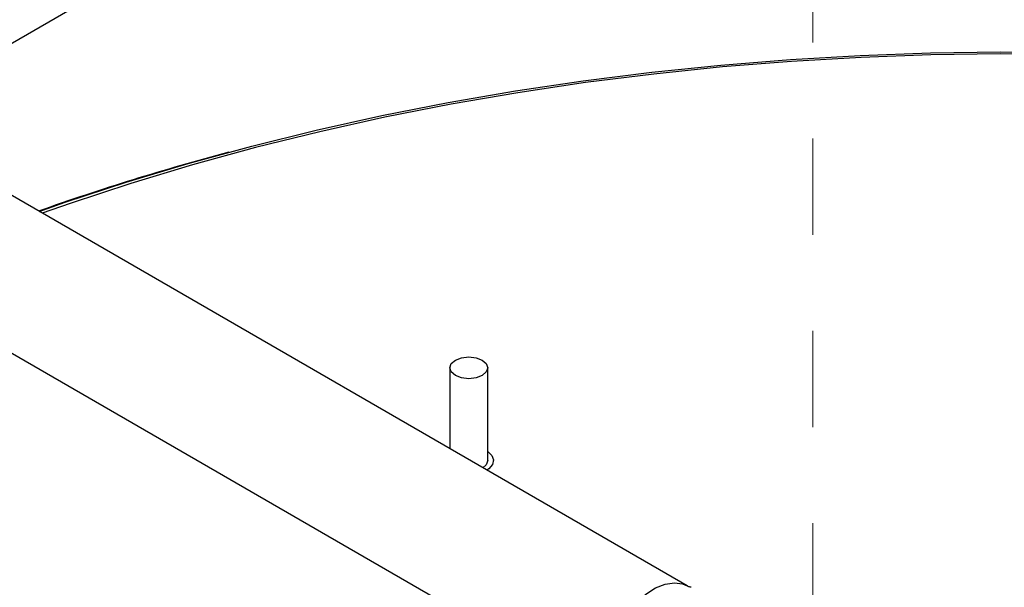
# Model space of a CAD drawing. Header units: millimetres. Extents: x 0 to 420, y 0 to 297.
# Tile 57 of 78: x 147.97 to 160.98, y 180.09 to 187.59. Entities that reach past the tile are written whole.
import ezdxf

# ---------------------------------------------------------------- set-up
doc = ezdxf.new("R2010")
doc.units = ezdxf.units.MM
doc.linetypes.add('PHANTOM', pattern=[12.7, 6.35, -1.27, 1.27, -1.27, 1.27, -1.27])

msp = doc.modelspace()

# ---------------------------------------------------------------- linework, layer by layer
at = {"color": 7, "linetype": 'PHANTOM', "lineweight": 18}
msp.add_line((158.456, 206.337), (158.456, 157.534), dxfattribs=at)
at = {"color": 7, "linetype": 'Continuous', "lineweight": 25}
for p, q in [((159.964, 194.255), (146.129, 186.268)), ((156.794, 180.111), (145.325, 186.732)), ((144.425, 185.173), (155.894, 178.552)), ((153.658, 182.991), (153.658, 181.921)), ((154.158, 181.766), (154.158, 182.991)), ((154.233, 181.763), (154.233, 181.766))]:
    msp.add_line(p, q, dxfattribs=at)
at = {"color": 7, "linetype": 'Continuous', "lineweight": 25, "flags": 128}
for points in [[(148.23, 185.055), (148.573, 185.175), (149.379, 185.44), (150.201, 185.688), (151.039, 185.917), (151.891, 186.128), (152.757, 186.32), (153.635, 186.492), (154.523, 186.646), (155.421, 186.779), (156.327, 186.893), (157.24, 186.987), (158.159, 187.061), (159.081, 187.114), (160.007, 187.147), (160.934, 187.16), (161.861, 187.152)], [(153.731, 183.093), (153.812, 183.124), (153.908, 183.135), (154.004, 183.124), (154.085, 183.093), (154.139, 183.046), (154.158, 182.991), (154.139, 182.936), (154.085, 182.889), (154.004, 182.857), (153.908, 182.846), (153.812, 182.857), (153.731, 182.889), (153.677, 182.936), (153.658, 182.991), (153.677, 183.046), (153.731, 183.093)], [(154.158, 181.766), (154.139, 181.711), (154.094, 181.67)], [(154.158, 181.886), (154.211, 181.834), (154.233, 181.774), (154.219, 181.712), (154.172, 181.657), (154.147, 181.639)]]:
    msp.add_lwpolyline(points, dxfattribs=at)
at = {"color": 8, "linetype": 'Continuous', "lineweight": 25, "flags": 128}
for points in [[(161.857, 187.126), (160.934, 187.134), (160.012, 187.121), (159.092, 187.088), (158.174, 187.035), (157.26, 186.962), (156.352, 186.868), (155.451, 186.755), (154.557, 186.622), (153.673, 186.47), (152.8, 186.298), (151.939, 186.107), (151.091, 185.898), (150.258, 185.669), (149.44, 185.423), (148.639, 185.159), (148.272, 185.03)], [(155.708, 178.964), (155.721, 179.12), (155.759, 179.284), (155.822, 179.45), (155.905, 179.611), (156.007, 179.761), (156.123, 179.893), (156.248, 180.002), (156.376, 180.084), (156.503, 180.135), (156.624, 180.153), (156.733, 180.137), (156.794, 180.111)]]:
    msp.add_lwpolyline(points, dxfattribs=at)
at = {"color": 8, "linetype": 'Continuous', "lineweight": 25}
msp.add_arc((159.361, 153.498), 33.469, 104.9352, 109.4401, dxfattribs=at)
at = {"color": 7, "linetype": 'Continuous', "lineweight": 25}
msp.add_open_spline([(156.848, 180.092), (156.844, 180.093), (156.836, 180.093), (156.806, 180.102), (156.795, 180.111), (156.794, 180.111)], degree=3, knots=[0, 0, 0, 0, 0.416753, 0.956883, 1, 1, 1, 1], dxfattribs=at)

doc.saveas('drawing.dxf')
